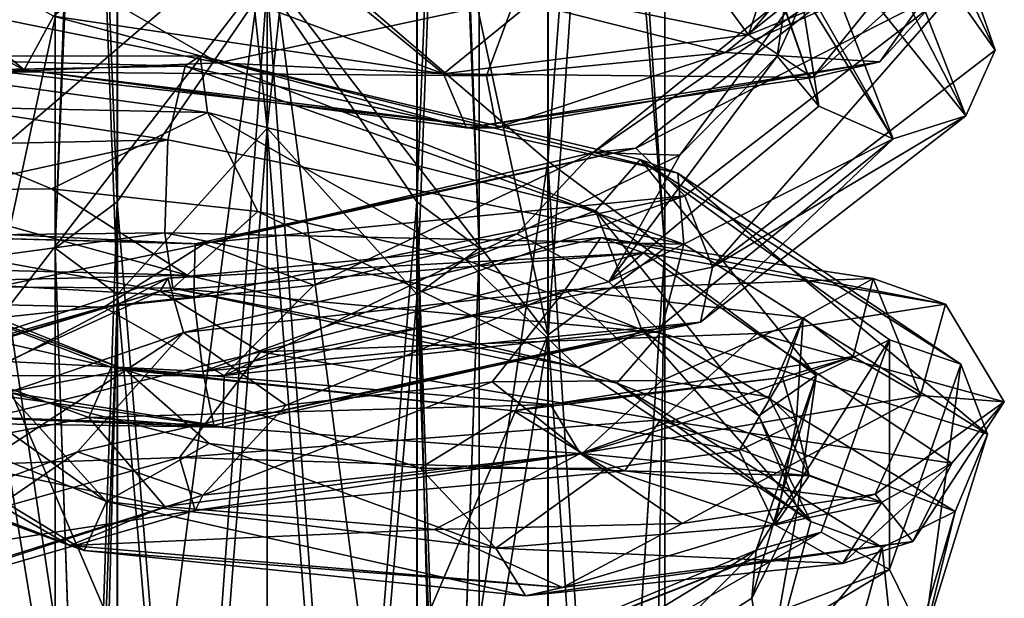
# Model space of a CAD drawing. Header units: millimetres. Extents: x -25 to 71, y -3 to 471.
# Tile 162 of 199: x -5 to 14, y 376 to 387. Entities that reach past the tile are written whole.
import ezdxf

# ---------------------------------------------------------------- set-up
doc = ezdxf.new("R2010")
doc.units = ezdxf.units.MM
doc.header["$LTSCALE"] = 65.185185
for name, color, linetype in [('1623', 7, 'CONTINUOUS'), ('1624', 7, 'CONTINUOUS'), ('1637', 7, 'CONTINUOUS'), ('1638', 7, 'CONTINUOUS'), ('902', 7, 'CONTINUOUS'), ('903', 7, 'CONTINUOUS'), ('904', 7, 'CONTINUOUS'), ('905', 7, 'CONTINUOUS')]:
    doc.layers.add(name, color=color, linetype=linetype)

msp = doc.modelspace()

# ---------------------------------------------------------------- linework, layer by layer
at = {"layer": '1623', "linetype": 'CONTINUOUS'}
for points in [[(12.062, 390.714, 1.393), (13.116, 387.216, 10.704), (13.729, 385.925, 10.098), (12.062, 390.714, 1.393)], [(10.34, 387.407, 10.239), (6.147, 383.994, 15.667), (11.715, 387.826, 10.763), (10.34, 387.407, 10.239)], [(11.715, 387.826, 10.763), (6.147, 383.994, 15.667), (6.952, 384.077, 16.949), (11.715, 387.826, 10.763)], [(11.715, 387.826, 10.763), (6.952, 384.077, 16.949), (13.116, 387.216, 10.704), (11.715, 387.826, 10.763)], [(9.927, 387.888, 6.592), (9.619, 385.816, 10.052), (10.34, 387.407, 10.239), (9.927, 387.888, 6.592)], [(10.34, 387.407, 10.239), (7.781, 383.943, 13.127), (6.147, 383.994, 15.667), (10.34, 387.407, 10.239)], [(9.619, 385.816, 10.052), (7.781, 383.943, 13.127), (10.34, 387.407, 10.239), (9.619, 385.816, 10.052)], [(13.116, 387.216, 10.704), (6.952, 384.077, 16.949), (7.878, 383.177, 17.739), (13.116, 387.216, 10.704)], [(13.116, 387.216, 10.704), (7.878, 383.177, 17.739), (8.399, 381.83, 17.584), (13.116, 387.216, 10.704)], [(13.729, 385.925, 10.098), (13.116, 387.216, 10.704), (8.399, 381.83, 17.584), (13.729, 385.925, 10.098)], [(-10.047, 385.476, -2.462), (-8.912, 385.814, -1.457), (-1.546, 385.623, -7.092), (-10.047, 385.476, -2.462)], [(-8.912, 385.814, -1.457), (-1.128, 384.75, -4.443), (-1.261, 385.823, -5.569), (-8.912, 385.814, -1.457)], [(-8.912, 385.814, -1.457), (-1.261, 385.823, -5.569), (-1.546, 385.623, -7.092), (-8.912, 385.814, -1.457)], [(-7.874, 384.895, -0.76), (-1.128, 384.75, -4.443), (-8.912, 385.814, -1.457), (-7.874, 384.895, -0.76)], [(-1.546, 385.623, -7.092), (-1.261, 385.823, -5.569), (7.745, 383.608, -5.254), (-1.546, 385.623, -7.092)], [(-1.128, 384.75, -4.443), (6.194, 382.895, -3.008), (-1.261, 385.823, -5.569), (-1.128, 384.75, -4.443)], [(-1.261, 385.823, -5.569), (6.194, 382.895, -3.008), (7.035, 383.862, -3.892), (-1.261, 385.823, -5.569)], [(-1.261, 385.823, -5.569), (7.035, 383.862, -3.892), (7.745, 383.608, -5.254), (-1.261, 385.823, -5.569)], [(-10.047, 385.476, -2.462), (-1.546, 385.623, -7.092), (-1.873, 384.237, -8.115), (-10.047, 385.476, -2.462)], [(-1.873, 384.237, -8.115), (-1.546, 385.623, -7.092), (7.86, 382.265, -6.331), (-1.873, 384.237, -8.115)], [(-1.546, 385.623, -7.092), (7.745, 383.608, -5.254), (7.86, 382.265, -6.331), (-1.546, 385.623, -7.092)], [(-10.65, 384.045, -3.148), (-10.047, 385.476, -2.462), (-1.873, 384.237, -8.115), (-10.65, 384.045, -3.148)], [(-7.316, 383.277, -1.013), (-4.068, 383.31, -3.438), (-7.874, 384.895, -0.76), (-7.316, 383.277, -1.013)], [(-7.874, 384.895, -0.76), (-4.068, 383.31, -3.438), (-1.128, 384.75, -4.443), (-7.874, 384.895, -0.76)], [(-4.068, 383.31, -3.438), (-0.176, 382.88, -4.48), (-1.128, 384.75, -4.443), (-4.068, 383.31, -3.438)], [(-0.176, 382.88, -4.48), (3.744, 381.972, -4.003), (-1.128, 384.75, -4.443), (-0.176, 382.88, -4.48)], [(-1.128, 384.75, -4.443), (3.744, 381.972, -4.003), (6.194, 382.895, -3.008), (-1.128, 384.75, -4.443)], [(6.952, 384.077, 16.949), (-1.186, 382.275, 17.037), (-1.361, 382.275, 18.539), (6.952, 384.077, 16.949)], [(6.952, 384.077, 16.949), (-1.361, 382.275, 18.539), (7.878, 383.177, 17.739), (6.952, 384.077, 16.949)], [(6.147, 383.994, 15.667), (-1.186, 382.275, 17.037), (6.952, 384.077, 16.949), (6.147, 383.994, 15.667)], [(6.147, 383.994, 15.667), (0.879, 381.492, 16.135), (-1.186, 382.275, 17.037), (6.147, 383.994, 15.667)], [(4.706, 382.461, 15.282), (0.879, 381.492, 16.135), (6.147, 383.994, 15.667), (4.706, 382.461, 15.282)], [(7.781, 383.943, 13.127), (4.706, 382.461, 15.282), (6.147, 383.994, 15.667), (7.781, 383.943, 13.127)], [(6.194, 382.895, -3.008), (10.353, 379.79, 2.654), (7.035, 383.862, -3.892), (6.194, 382.895, -3.008)], [(7.035, 383.862, -3.892), (10.353, 379.79, 2.654), (11.739, 380.46, 2.562), (7.035, 383.862, -3.892)], [(7.035, 383.862, -3.892), (11.739, 380.46, 2.562), (13.081, 379.999, 1.965), (7.035, 383.862, -3.892)], [(7.745, 383.608, -5.254), (7.035, 383.862, -3.892), (13.081, 379.999, 1.965), (7.745, 383.608, -5.254)], [(7.745, 383.608, -5.254), (13.081, 379.999, 1.965), (13.585, 378.681, 1.153), (7.745, 383.608, -5.254)], [(7.86, 382.265, -6.331), (7.745, 383.608, -5.254), (13.585, 378.681, 1.153), (7.86, 382.265, -6.331)], [(7.878, 383.177, 17.739), (-1.361, 382.275, 18.539), (-1.383, 381.272, 19.666), (7.878, 383.177, 17.739)], [(7.878, 383.177, 17.739), (-1.383, 381.272, 19.666), (-1.215, 379.865, 19.784), (7.878, 383.177, 17.739)], [(8.399, 381.83, 17.584), (7.878, 383.177, 17.739), (-1.215, 379.865, 19.784), (8.399, 381.83, 17.584)], [(3.744, 381.972, -4.003), (7.068, 380.646, -2.109), (6.194, 382.895, -3.008), (3.744, 381.972, -4.003)], [(7.068, 380.646, -2.109), (9.272, 379.027, 0.876), (6.194, 382.895, -3.008), (7.068, 380.646, -2.109)], [(6.194, 382.895, -3.008), (9.272, 379.027, 0.876), (10.353, 379.79, 2.654), (6.194, 382.895, -3.008)], [(-1.383, 381.272, 19.666), (-8.98, 382.649, 14.448), (-9.938, 381.767, 15.227), (-1.383, 381.272, 19.666)], [(-1.361, 382.275, 18.539), (-7.913, 382.448, 13.384), (-8.98, 382.649, 14.448), (-1.361, 382.275, 18.539)], [(-1.361, 382.275, 18.539), (-8.98, 382.649, 14.448), (-1.383, 381.272, 19.666), (-1.361, 382.275, 18.539)], [(-1.186, 382.275, 17.037), (-6.557, 381.156, 13.45), (-7.913, 382.448, 13.384), (-1.186, 382.275, 17.037)], [(-1.186, 382.275, 17.037), (-7.913, 382.448, 13.384), (-1.361, 382.275, 18.539), (-1.186, 382.275, 17.037)], [(-3.083, 381.074, 15.505), (-6.557, 381.156, 13.45), (-1.186, 382.275, 17.037), (-3.083, 381.074, 15.505)], [(0.879, 381.492, 16.135), (-3.083, 381.074, 15.505), (-1.186, 382.275, 17.037), (0.879, 381.492, 16.135)], [(-1.383, 381.272, 19.666), (-9.938, 381.767, 15.227), (-10.209, 380.32, 15.307), (-1.383, 381.272, 19.666)], [(-1.215, 379.865, 19.784), (-1.383, 381.272, 19.666), (-10.209, 380.32, 15.307), (-1.215, 379.865, 19.784)], [(10.353, 379.79, 2.654), (9.226, 376.487, 9.482), (11.739, 380.46, 2.562), (10.353, 379.79, 2.654)], [(11.739, 380.46, 2.562), (9.226, 376.487, 9.482), (10.449, 376.83, 10.327), (11.739, 380.46, 2.562)], [(11.739, 380.46, 2.562), (10.449, 376.83, 10.327), (11.738, 376.122, 10.714), (11.739, 380.46, 2.562)], [(13.081, 379.999, 1.965), (11.739, 380.46, 2.562), (11.738, 376.122, 10.714), (13.081, 379.999, 1.965)], [(13.081, 379.999, 1.965), (11.738, 376.122, 10.714), (12.384, 374.801, 10.367), (13.081, 379.999, 1.965)], [(13.585, 378.681, 1.153), (13.081, 379.999, 1.965), (12.384, 374.801, 10.367), (13.585, 378.681, 1.153)], [(10.001, 377.278, 4.453), (9.141, 375.583, 8.019), (10.353, 379.79, 2.654), (10.001, 377.278, 4.453)], [(10.353, 379.79, 2.654), (9.141, 375.583, 8.019), (9.226, 376.487, 9.482), (10.353, 379.79, 2.654)], [(9.272, 379.027, 0.876), (10.001, 377.278, 4.453), (10.353, 379.79, 2.654), (9.272, 379.027, 0.876)], [(9.226, 376.487, 9.482), (3.388, 374.063, 13.805), (10.449, 376.83, 10.327), (9.226, 376.487, 9.482)], [(10.449, 376.83, 10.327), (3.388, 374.063, 13.805), (3.823, 374.215, 15.248), (10.449, 376.83, 10.327)], [(10.449, 376.83, 10.327), (3.823, 374.215, 15.248), (4.401, 373.346, 16.338), (10.449, 376.83, 10.327)], [(11.738, 376.122, 10.714), (10.449, 376.83, 10.327), (4.401, 373.346, 16.338), (11.738, 376.122, 10.714)], [(9.226, 376.487, 9.482), (3.425, 372.96, 12.832), (3.388, 374.063, 13.805), (9.226, 376.487, 9.482)], [(6.826, 374.102, 10.981), (3.425, 372.96, 12.832), (9.226, 376.487, 9.482), (6.826, 374.102, 10.981)], [(9.141, 375.583, 8.019), (6.826, 374.102, 10.981), (9.226, 376.487, 9.482), (9.141, 375.583, 8.019)], [(11.738, 376.122, 10.714), (4.401, 373.346, 16.338), (4.869, 371.991, 16.434), (11.738, 376.122, 10.714)], [(12.384, 374.801, 10.367), (11.738, 376.122, 10.714), (4.869, 371.991, 16.434), (12.384, 374.801, 10.367)]]:
    msp.add_3dface(points, dxfattribs=at)
at = {"layer": '1624', "linetype": 'CONTINUOUS'}
for points in [[(12.062, 390.714, 1.393), (13.729, 385.925, 10.098), (11.438, 389.18, 0.96), (12.062, 390.714, 1.393)], [(9.927, 387.888, 6.592), (8.655, 389.929, 3.336), (10.405, 384.87, 8.853), (9.927, 387.888, 6.592)], [(8.655, 389.929, 3.336), (9.079, 388.657, 2.314), (10.405, 384.87, 8.853), (8.655, 389.929, 3.336)], [(11.438, 389.18, 0.96), (13.18, 384.691, 9.323), (11.064, 388.795, 1.007), (11.438, 389.18, 0.96)], [(13.729, 385.925, 10.098), (13.18, 384.691, 9.323), (11.438, 389.18, 0.96), (13.729, 385.925, 10.098)], [(11.064, 388.795, 1.007), (13.18, 384.691, 9.323), (10.224, 388.375, 1.359), (11.064, 388.795, 1.007)], [(9.43, 388.423, 1.939), (11.805, 384.253, 8.814), (9.079, 388.657, 2.314), (9.43, 388.423, 1.939)], [(9.079, 388.657, 2.314), (11.805, 384.253, 8.814), (10.405, 384.87, 8.853), (9.079, 388.657, 2.314)], [(10.224, 388.375, 1.359), (11.805, 384.253, 8.814), (9.43, 388.423, 1.939), (10.224, 388.375, 1.359)], [(10.224, 388.375, 1.359), (13.18, 384.691, 9.323), (11.805, 384.253, 8.814), (10.224, 388.375, 1.359)], [(9.619, 385.816, 10.052), (9.927, 387.888, 6.592), (10.405, 384.87, 8.853), (9.619, 385.816, 10.052)], [(13.729, 385.925, 10.098), (8.399, 381.83, 17.584), (13.18, 384.691, 9.323), (13.729, 385.925, 10.098)], [(7.781, 383.943, 13.127), (9.619, 385.816, 10.052), (6.442, 381.553, 14.496), (7.781, 383.943, 13.127)], [(9.619, 385.816, 10.052), (10.405, 384.87, 8.853), (6.442, 381.553, 14.496), (9.619, 385.816, 10.052)], [(10.405, 384.87, 8.853), (11.805, 384.253, 8.814), (6.442, 381.553, 14.496), (10.405, 384.87, 8.853)], [(8.399, 381.83, 17.584), (8.174, 380.791, 16.588), (13.18, 384.691, 9.323), (8.399, 381.83, 17.584)], [(13.18, 384.691, 9.323), (8.174, 380.791, 16.588), (11.805, 384.253, 8.814), (13.18, 384.691, 9.323)], [(-10.65, 384.045, -3.148), (-1.873, 384.237, -8.115), (-10.291, 382.385, -3.162), (-10.65, 384.045, -3.148)], [(-1.873, 384.237, -8.115), (-1.93, 382.482, -8.022), (-10.291, 382.385, -3.162), (-1.873, 384.237, -8.115)], [(-1.873, 384.237, -8.115), (7.86, 382.265, -6.331), (-1.93, 382.482, -8.022), (-1.873, 384.237, -8.115)], [(11.805, 384.253, 8.814), (7.364, 380.67, 15.314), (6.442, 381.553, 14.496), (11.805, 384.253, 8.814)], [(11.805, 384.253, 8.814), (8.174, 380.791, 16.588), (7.364, 380.67, 15.314), (11.805, 384.253, 8.814)], [(4.706, 382.461, 15.282), (7.781, 383.943, 13.127), (6.442, 381.553, 14.496), (4.706, 382.461, 15.282)], [(-4.068, 383.31, -3.438), (-7.316, 383.277, -1.013), (-1.511, 381.68, -5.351), (-4.068, 383.31, -3.438)], [(-0.176, 382.88, -4.48), (-4.068, 383.31, -3.438), (-1.511, 381.68, -5.351), (-0.176, 382.88, -4.48)], [(-7.316, 383.277, -1.013), (-8.118, 381.85, -1.446), (-1.511, 381.68, -5.351), (-7.316, 383.277, -1.013)], [(-0.176, 382.88, -4.48), (-1.511, 381.68, -5.351), (5.867, 379.94, -4.128), (-0.176, 382.88, -4.48)], [(3.744, 381.972, -4.003), (-0.176, 382.88, -4.48), (5.867, 379.94, -4.128), (3.744, 381.972, -4.003)], [(-10.291, 382.385, -3.162), (-1.93, 382.482, -8.022), (-9.244, 381.487, -2.449), (-10.291, 382.385, -3.162)], [(-9.244, 381.487, -2.449), (-1.93, 382.482, -8.022), (-1.779, 381.437, -6.869), (-9.244, 381.487, -2.449)], [(7.86, 382.265, -6.331), (7.417, 380.593, -6.393), (-1.93, 382.482, -8.022), (7.86, 382.265, -6.331)], [(-1.93, 382.482, -8.022), (7.417, 380.593, -6.393), (-1.779, 381.437, -6.869), (-1.93, 382.482, -8.022)], [(0.879, 381.492, 16.135), (4.706, 382.461, 15.282), (-0.809, 379.784, 16.152), (0.879, 381.492, 16.135)], [(4.706, 382.461, 15.282), (6.442, 381.553, 14.496), (-0.809, 379.784, 16.152), (4.706, 382.461, 15.282)], [(7.86, 382.265, -6.331), (13.585, 378.681, 1.153), (7.417, 380.593, -6.393), (7.86, 382.265, -6.331)], [(-8.118, 381.85, -1.446), (-9.244, 381.487, -2.449), (-1.511, 381.68, -5.351), (-8.118, 381.85, -1.446)], [(8.399, 381.83, 17.584), (-1.215, 379.865, 19.784), (8.174, 380.791, 16.588), (8.399, 381.83, 17.584)], [(7.068, 380.646, -2.109), (3.744, 381.972, -4.003), (5.867, 379.94, -4.128), (7.068, 380.646, -2.109)], [(-9.244, 381.487, -2.449), (-1.779, 381.437, -6.869), (-1.511, 381.68, -5.351), (-9.244, 381.487, -2.449)], [(-1.511, 381.68, -5.351), (-1.779, 381.437, -6.869), (5.867, 379.94, -4.128), (-1.511, 381.68, -5.351)], [(-3.083, 381.074, 15.505), (0.879, 381.492, 16.135), (-0.809, 379.784, 16.152), (-3.083, 381.074, 15.505)], [(6.442, 381.553, 14.496), (7.364, 380.67, 15.314), (-0.809, 379.784, 16.152), (6.442, 381.553, 14.496)], [(-1.779, 381.437, -6.869), (7.417, 380.593, -6.393), (6.594, 379.642, -5.472), (-1.779, 381.437, -6.869)], [(-1.779, 381.437, -6.869), (6.594, 379.642, -5.472), (5.867, 379.94, -4.128), (-1.779, 381.437, -6.869)], [(-6.557, 381.156, 13.45), (-3.083, 381.074, 15.505), (-7.646, 379.781, 12.731), (-6.557, 381.156, 13.45)], [(-3.083, 381.074, 15.505), (-0.809, 379.784, 16.152), (-7.646, 379.781, 12.731), (-3.083, 381.074, 15.505)], [(-1.215, 379.865, 19.784), (-1.005, 378.851, 18.807), (8.174, 380.791, 16.588), (-1.215, 379.865, 19.784)], [(8.174, 380.791, 16.588), (-1.005, 378.851, 18.807), (7.364, 380.67, 15.314), (8.174, 380.791, 16.588)], [(7.364, 380.67, 15.314), (-1.005, 378.851, 18.807), (-0.838, 378.809, 17.308), (7.364, 380.67, 15.314)], [(7.364, 380.67, 15.314), (-0.838, 378.809, 17.308), (-0.809, 379.784, 16.152), (7.364, 380.67, 15.314)], [(7.068, 380.646, -2.109), (5.867, 379.94, -4.128), (10.251, 377.029, 1.453), (7.068, 380.646, -2.109)], [(7.417, 380.593, -6.393), (12.978, 377.219, 0.758), (6.594, 379.642, -5.472), (7.417, 380.593, -6.393)], [(9.272, 379.027, 0.876), (7.068, 380.646, -2.109), (10.251, 377.029, 1.453), (9.272, 379.027, 0.876)], [(13.585, 378.681, 1.153), (12.978, 377.219, 0.758), (7.417, 380.593, -6.393), (13.585, 378.681, 1.153)], [(-1.215, 379.865, 19.784), (-10.209, 380.32, 15.307), (-1.005, 378.851, 18.807), (-1.215, 379.865, 19.784)], [(-10.209, 380.32, 15.307), (-9.671, 379.149, 14.591), (-1.005, 378.851, 18.807), (-10.209, 380.32, 15.307)], [(-0.838, 378.809, 17.308), (-8.612, 378.922, 13.529), (-7.646, 379.781, 12.731), (-0.838, 378.809, 17.308)], [(-0.809, 379.784, 16.152), (-0.838, 378.809, 17.308), (-7.646, 379.781, 12.731), (-0.809, 379.784, 16.152)], [(5.867, 379.94, -4.128), (6.594, 379.642, -5.472), (10.251, 377.029, 1.453), (5.867, 379.94, -4.128)], [(6.594, 379.642, -5.472), (12.978, 377.219, 0.758), (11.6, 376.539, 0.89), (6.594, 379.642, -5.472)], [(6.594, 379.642, -5.472), (11.6, 376.539, 0.89), (10.251, 377.029, 1.453), (6.594, 379.642, -5.472)], [(-1.005, 378.851, 18.807), (-9.671, 379.149, 14.591), (-0.838, 378.809, 17.308), (-1.005, 378.851, 18.807)], [(-0.838, 378.809, 17.308), (-9.671, 379.149, 14.591), (-8.612, 378.922, 13.529), (-0.838, 378.809, 17.308)], [(10.001, 377.278, 4.453), (9.272, 379.027, 0.876), (10.251, 377.029, 1.453), (10.001, 377.278, 4.453)], [(13.585, 378.681, 1.153), (12.384, 374.801, 10.367), (12.978, 377.219, 0.758), (13.585, 378.681, 1.153)], [(9.141, 375.583, 8.019), (10.001, 377.278, 4.453), (9.405, 373.898, 8.391), (9.141, 375.583, 8.019)], [(10.001, 377.278, 4.453), (10.251, 377.029, 1.453), (9.405, 373.898, 8.391), (10.001, 377.278, 4.453)], [(12.978, 377.219, 0.758), (11.916, 373.566, 9.631), (11.6, 376.539, 0.89), (12.978, 377.219, 0.758)], [(12.384, 374.801, 10.367), (11.916, 373.566, 9.631), (12.978, 377.219, 0.758), (12.384, 374.801, 10.367)], [(10.251, 377.029, 1.453), (11.6, 376.539, 0.89), (9.405, 373.898, 8.391), (10.251, 377.029, 1.453)], [(11.6, 376.539, 0.89), (10.684, 373.189, 8.82), (9.405, 373.898, 8.391), (11.6, 376.539, 0.89)], [(11.6, 376.539, 0.89), (11.916, 373.566, 9.631), (10.684, 373.189, 8.82), (11.6, 376.539, 0.89)], [(6.826, 374.102, 10.981), (9.141, 375.583, 8.019), (9.405, 373.898, 8.391), (6.826, 374.102, 10.981)]]:
    msp.add_3dface(points, dxfattribs=at)
at = {"layer": '1637', "linetype": 'CONTINUOUS'}
for points in [[(-4.58, 385.557, 201.026), (-9.442, 389.576, 206.136), (-10.708, 388.799, 205.792), (-4.58, 385.557, 201.026)], [(-4.028, 386.568, 202.008), (-9.442, 389.576, 206.136), (-4.58, 385.557, 201.026), (-4.028, 386.568, 202.008)], [(-4.58, 385.557, 201.026), (-10.708, 388.799, 205.792), (-4.988, 385.52, 199.572), (-4.58, 385.557, 201.026)], [(-7.944, 386.281, 222.306), (-0.161, 388.506, 224.698), (-8.977, 387.218, 222.995), (-7.944, 386.281, 222.306)], [(-7.02, 386.533, 221.082), (-0.156, 388.642, 223.144), (-7.944, 386.281, 222.306), (-7.02, 386.533, 221.082)], [(-7.944, 386.281, 222.306), (-0.156, 388.642, 223.144), (-0.161, 388.506, 224.698), (-7.944, 386.281, 222.306)], [(9.757, 388.315, 209.531), (8.133, 387.502, 205.938), (9.081, 386.217, 206.856), (9.757, 388.315, 209.531)], [(10.446, 387.823, 214.001), (9.757, 388.315, 209.531), (9.081, 386.217, 206.856), (10.446, 387.823, 214.001)], [(13.78, 388.157, 209.31), (11.557, 385.71, 205.603), (8.647, 385.881, 200.989), (13.78, 388.157, 209.31)], [(13.204, 388.041, 214.546), (11.557, 385.71, 205.603), (13.78, 388.157, 209.31), (13.204, 388.041, 214.546)], [(11.841, 387.335, 214.427), (10.283, 385.412, 206.379), (13.204, 388.041, 214.546), (11.841, 387.335, 214.427)], [(13.204, 388.041, 214.546), (10.283, 385.412, 206.379), (11.557, 385.71, 205.603), (13.204, 388.041, 214.546)], [(10.446, 387.823, 214.001), (9.081, 386.217, 206.856), (11.841, 387.335, 214.427), (10.446, 387.823, 214.001)], [(3.329, 385.479, 202.19), (-2.55, 387.682, 201.665), (-4.028, 386.568, 202.008), (3.329, 385.479, 202.19)], [(1.44, 387.033, 201.704), (-2.55, 387.682, 201.665), (3.329, 385.479, 202.19), (1.44, 387.033, 201.704)], [(8.133, 387.502, 205.938), (5.201, 387.01, 203.19), (9.081, 386.217, 206.856), (8.133, 387.502, 205.938)], [(11.841, 387.335, 214.427), (9.081, 386.217, 206.856), (10.283, 385.412, 206.379), (11.841, 387.335, 214.427)], [(5.201, 387.01, 203.19), (1.44, 387.033, 201.704), (3.329, 385.479, 202.19), (5.201, 387.01, 203.19)], [(9.081, 386.217, 206.856), (5.201, 387.01, 203.19), (3.329, 385.479, 202.19), (9.081, 386.217, 206.856)], [(-0.92, 385.689, 197.845), (-4.988, 385.52, 199.572), (-5.851, 386.686, 198.771), (-0.92, 385.689, 197.845)], [(3.757, 384.463, 201.154), (-4.028, 386.568, 202.008), (-4.58, 385.557, 201.026), (3.757, 384.463, 201.154)], [(3.329, 385.479, 202.19), (-4.028, 386.568, 202.008), (3.757, 384.463, 201.154), (3.329, 385.479, 202.19)], [(9.081, 386.217, 206.856), (3.329, 385.479, 202.19), (10.283, 385.412, 206.379), (9.081, 386.217, 206.856)], [(8.647, 385.881, 200.989), (4.328, 384.463, 199.755), (4.138, 385.441, 198.605), (8.647, 385.881, 200.989)], [(11.557, 385.71, 205.603), (4.328, 384.463, 199.755), (8.647, 385.881, 200.989), (11.557, 385.71, 205.603)], [(4.138, 385.441, 198.605), (-4.988, 385.52, 199.572), (-0.92, 385.689, 197.845), (4.138, 385.441, 198.605)], [(4.328, 384.463, 199.755), (-4.58, 385.557, 201.026), (-4.988, 385.52, 199.572), (4.328, 384.463, 199.755)], [(3.757, 384.463, 201.154), (-4.58, 385.557, 201.026), (4.328, 384.463, 199.755), (3.757, 384.463, 201.154)], [(10.283, 385.412, 206.379), (3.757, 384.463, 201.154), (11.557, 385.71, 205.603), (10.283, 385.412, 206.379)], [(11.557, 385.71, 205.603), (3.757, 384.463, 201.154), (4.328, 384.463, 199.755), (11.557, 385.71, 205.603)], [(4.328, 384.463, 199.755), (-4.988, 385.52, 199.572), (4.138, 385.441, 198.605), (4.328, 384.463, 199.755)], [(10.283, 385.412, 206.379), (3.329, 385.479, 202.19), (3.757, 384.463, 201.154), (10.283, 385.412, 206.379)], [(-3.031, 377.409, 205.067), (-7.92, 380.91, 208.165), (-8.915, 379.824, 208.931), (-3.031, 377.409, 205.067)], [(-4.896, 379.472, 205.896), (-7.92, 380.91, 208.165), (-3.031, 377.409, 205.067), (-4.896, 379.472, 205.896)], [(-0.124, 380.236, 229.436), (7.419, 378.95, 226.867), (9.244, 380.578, 225.716), (-0.124, 380.236, 229.436)], [(7.419, 378.95, 226.867), (12.911, 378.133, 219.278), (9.244, 380.578, 225.716), (7.419, 378.95, 226.867)], [(9.244, 380.578, 225.716), (12.911, 378.133, 219.278), (13.903, 379.287, 216.864), (9.244, 380.578, 225.716)], [(-9.432, 377.971, 226.266), (-1.652, 378.238, 229.269), (-0.124, 380.236, 229.436), (-9.432, 377.971, 226.266)], [(-1.652, 378.238, 229.269), (7.419, 378.95, 226.867), (-0.124, 380.236, 229.436), (-1.652, 378.238, 229.269)], [(-3.45, 376.485, 203.945), (-8.915, 379.824, 208.931), (-10.112, 379.05, 208.396), (-3.45, 376.485, 203.945)], [(-3.031, 377.409, 205.067), (-8.915, 379.824, 208.931), (-3.45, 376.485, 203.945), (-3.031, 377.409, 205.067)], [(0.36, 379.224, 225.56), (4.242, 379.668, 224.461), (-1.211, 377.527, 226.574), (0.36, 379.224, 225.56)], [(-1.211, 377.527, 226.574), (4.242, 379.668, 224.461), (5.939, 378.313, 224.551), (-1.211, 377.527, 226.574)], [(4.242, 379.668, 224.461), (7.446, 379.694, 221.975), (5.939, 378.313, 224.551), (4.242, 379.668, 224.461)], [(7.446, 379.694, 221.975), (9.465, 379.386, 218.477), (5.939, 378.313, 224.551), (7.446, 379.694, 221.975)], [(-1.094, 378.504, 204.935), (-4.896, 379.472, 205.896), (-3.031, 377.409, 205.067), (-1.094, 378.504, 204.935)], [(-3.722, 376.575, 202.462), (-10.112, 379.05, 208.396), (-11.221, 379.312, 207.388), (-3.722, 376.575, 202.462)], [(-3.722, 376.575, 202.462), (-11.221, 379.312, 207.388), (-6.758, 378.333, 202.544), (-3.722, 376.575, 202.462)], [(-3.579, 378.349, 225.123), (0.36, 379.224, 225.56), (-1.211, 377.527, 226.574), (-3.579, 378.349, 225.123)], [(5.939, 378.313, 224.551), (9.465, 379.386, 218.477), (10.224, 377.895, 218.453), (5.939, 378.313, 224.551)], [(9.465, 379.386, 218.477), (9.977, 378.885, 214.493), (10.224, 377.895, 218.453), (9.465, 379.386, 218.477)], [(13.903, 379.287, 216.864), (12.178, 376.655, 210.033), (11.466, 377.549, 207.248), (13.903, 379.287, 216.864)], [(12.911, 378.133, 219.278), (12.178, 376.655, 210.033), (13.903, 379.287, 216.864), (12.911, 378.133, 219.278)], [(-3.45, 376.485, 203.945), (-10.112, 379.05, 208.396), (-3.722, 376.575, 202.462), (-3.45, 376.485, 203.945)], [(-1.652, 378.238, 229.269), (6.744, 377.989, 225.842), (7.419, 378.95, 226.867), (-1.652, 378.238, 229.269)], [(6.744, 377.989, 225.842), (11.592, 377.399, 218.964), (7.419, 378.95, 226.867), (6.744, 377.989, 225.842)], [(7.419, 378.95, 226.867), (11.592, 377.399, 218.964), (12.911, 378.133, 219.278), (7.419, 378.95, 226.867)], [(9.977, 378.885, 214.493), (8.9, 378.372, 210.626), (9.58, 376.966, 211.086), (9.977, 378.885, 214.493)], [(10.224, 377.895, 218.453), (9.977, 378.885, 214.493), (9.58, 376.966, 211.086), (10.224, 377.895, 218.453)], [(4.315, 376.529, 205.843), (-1.094, 378.504, 204.935), (-3.031, 377.409, 205.067), (4.315, 376.529, 205.843)], [(2.885, 378.039, 205.472), (-1.094, 378.504, 204.935), (4.315, 376.529, 205.843), (2.885, 378.039, 205.472)], [(-6.946, 377.096, 223.24), (-3.579, 378.349, 225.123), (-7.776, 375.464, 223.668), (-6.946, 377.096, 223.24)], [(-7.776, 375.464, 223.668), (-3.579, 378.349, 225.123), (-1.211, 377.527, 226.574), (-7.776, 375.464, 223.668)], [(-1.931, 377.314, 201.194), (-3.722, 376.575, 202.462), (-6.758, 378.333, 202.544), (-1.931, 377.314, 201.194)], [(-1.211, 377.527, 226.574), (5.939, 378.313, 224.551), (-1.357, 377.241, 228.101), (-1.211, 377.527, 226.574)], [(-1.357, 377.241, 228.101), (5.939, 378.313, 224.551), (6.744, 377.989, 225.842), (-1.357, 377.241, 228.101)], [(5.939, 378.313, 224.551), (10.224, 377.895, 218.453), (6.744, 377.989, 225.842), (5.939, 378.313, 224.551)], [(8.9, 378.372, 210.626), (6.401, 378.034, 207.462), (9.58, 376.966, 211.086), (8.9, 378.372, 210.626)], [(-9.925, 375.912, 225.439), (-1.357, 377.241, 228.101), (-1.652, 378.238, 229.269), (-9.925, 375.912, 225.439)], [(-9.925, 375.912, 225.439), (-1.652, 378.238, 229.269), (-9.432, 377.971, 226.266), (-9.925, 375.912, 225.439)], [(-1.357, 377.241, 228.101), (6.744, 377.989, 225.842), (-1.652, 378.238, 229.269), (-1.357, 377.241, 228.101)], [(11.592, 377.399, 218.964), (10.85, 376.24, 210.654), (12.911, 378.133, 219.278), (11.592, 377.399, 218.964)], [(12.911, 378.133, 219.278), (10.85, 376.24, 210.654), (12.178, 376.655, 210.033), (12.911, 378.133, 219.278)], [(6.401, 378.034, 207.462), (2.885, 378.039, 205.472), (4.315, 376.529, 205.843), (6.401, 378.034, 207.462)], [(9.58, 376.966, 211.086), (6.401, 378.034, 207.462), (4.315, 376.529, 205.843), (9.58, 376.966, 211.086)], [(6.744, 377.989, 225.842), (10.224, 377.895, 218.453), (11.592, 377.399, 218.964), (6.744, 377.989, 225.842)], [(10.224, 377.895, 218.453), (9.58, 376.966, 211.086), (11.592, 377.399, 218.964), (10.224, 377.895, 218.453)], [(12.178, 376.655, 210.033), (5.572, 375.785, 203.43), (11.466, 377.549, 207.248), (12.178, 376.655, 210.033)], [(11.466, 377.549, 207.248), (5.572, 375.785, 203.43), (7.828, 376.994, 203.675), (11.466, 377.549, 207.248)], [(-7.776, 375.464, 223.668), (-1.211, 377.527, 226.574), (-8.802, 375.076, 224.766), (-7.776, 375.464, 223.668)], [(-8.802, 375.076, 224.766), (-1.211, 377.527, 226.574), (-1.357, 377.241, 228.101), (-8.802, 375.076, 224.766)], [(4.875, 375.629, 204.762), (-3.031, 377.409, 205.067), (-3.45, 376.485, 203.945), (4.875, 375.629, 204.762)], [(4.315, 376.529, 205.843), (-3.031, 377.409, 205.067), (4.875, 375.629, 204.762), (4.315, 376.529, 205.843)], [(11.592, 377.399, 218.964), (9.58, 376.966, 211.086), (10.85, 376.24, 210.654), (11.592, 377.399, 218.964)], [(-8.802, 375.076, 224.766), (-1.357, 377.241, 228.101), (-9.925, 375.912, 225.439), (-8.802, 375.076, 224.766)], [(3.159, 376.88, 201.576), (-3.722, 376.575, 202.462), (-1.931, 377.314, 201.194), (3.159, 376.88, 201.576)], [(7.828, 376.994, 203.675), (5.572, 375.785, 203.43), (3.159, 376.88, 201.576), (7.828, 376.994, 203.675)], [(5.572, 375.785, 203.43), (-3.722, 376.575, 202.462), (3.159, 376.88, 201.576), (5.572, 375.785, 203.43)], [(9.58, 376.966, 211.086), (4.315, 376.529, 205.843), (10.85, 376.24, 210.654), (9.58, 376.966, 211.086)], [(10.85, 376.24, 210.654), (4.875, 375.629, 204.762), (12.178, 376.655, 210.033), (10.85, 376.24, 210.654)], [(12.178, 376.655, 210.033), (4.875, 375.629, 204.762), (5.572, 375.785, 203.43), (12.178, 376.655, 210.033)], [(5.572, 375.785, 203.43), (-3.45, 376.485, 203.945), (-3.722, 376.575, 202.462), (5.572, 375.785, 203.43)], [(4.875, 375.629, 204.762), (-3.45, 376.485, 203.945), (5.572, 375.785, 203.43), (4.875, 375.629, 204.762)], [(10.85, 376.24, 210.654), (4.315, 376.529, 205.843), (4.875, 375.629, 204.762), (10.85, 376.24, 210.654)]]:
    msp.add_3dface(points, dxfattribs=at)
at = {"layer": '1638', "linetype": 'CONTINUOUS'}
for points in [[(11.733, 388.369, 204.837), (8.647, 385.881, 200.989), (4.674, 386.89, 198.847), (11.733, 388.369, 204.837)], [(13.78, 388.157, 209.31), (8.647, 385.881, 200.989), (11.733, 388.369, 204.837), (13.78, 388.157, 209.31)], [(-0.92, 385.689, 197.845), (-5.851, 386.686, 198.771), (-4.638, 387.835, 198.4), (-0.92, 385.689, 197.845)], [(4.674, 386.89, 198.847), (-0.92, 385.689, 197.845), (-4.638, 387.835, 198.4), (4.674, 386.89, 198.847)], [(4.138, 385.441, 198.605), (-0.92, 385.689, 197.845), (4.674, 386.89, 198.847), (4.138, 385.441, 198.605)], [(8.647, 385.881, 200.989), (4.138, 385.441, 198.605), (4.674, 386.89, 198.847), (8.647, 385.881, 200.989)], [(-2.942, 379.946, 202.651), (-11.005, 381.787, 206.208), (-9.808, 382.571, 206.721), (-2.942, 379.946, 202.651)], [(-2.942, 379.946, 202.651), (-9.808, 382.571, 206.721), (-2.67, 379.896, 204.138), (-2.942, 379.946, 202.651)], [(-2.67, 379.896, 204.138), (-9.808, 382.571, 206.721), (-8.699, 382.339, 207.737), (-2.67, 379.896, 204.138)], [(-1.874, 381.625, 226.798), (7.101, 382.102, 226.158), (6.296, 382.392, 224.855), (-1.874, 381.625, 226.798)], [(-1.874, 381.625, 226.798), (6.296, 382.392, 224.855), (-1.578, 380.599, 225.661), (-1.874, 381.625, 226.798)], [(-1.578, 380.599, 225.661), (6.296, 382.392, 224.855), (5.622, 381.403, 223.86), (-1.578, 380.599, 225.661)], [(6.296, 382.392, 224.855), (11.429, 381.617, 218.218), (5.622, 381.403, 223.86), (6.296, 382.392, 224.855)], [(7.101, 382.102, 226.158), (12.796, 381.133, 218.746), (6.296, 382.392, 224.855), (7.101, 382.102, 226.158)], [(6.296, 382.392, 224.855), (12.796, 381.133, 218.746), (11.429, 381.617, 218.218), (6.296, 382.392, 224.855)], [(-4.896, 379.472, 205.896), (-2.67, 379.896, 204.138), (-8.699, 382.339, 207.737), (-4.896, 379.472, 205.896)], [(-2.019, 381.381, 228.336), (-0.124, 380.236, 229.436), (7.101, 382.102, 226.158), (-2.019, 381.381, 228.336)], [(-2.019, 381.381, 228.336), (7.101, 382.102, 226.158), (-1.874, 381.625, 226.798), (-2.019, 381.381, 228.336)], [(-0.124, 380.236, 229.436), (9.244, 380.578, 225.716), (7.101, 382.102, 226.158), (-0.124, 380.236, 229.436)], [(7.101, 382.102, 226.158), (9.244, 380.578, 225.716), (12.796, 381.133, 218.746), (7.101, 382.102, 226.158)], [(-3.362, 378.994, 201.557), (-6.758, 378.333, 202.544), (-11.005, 381.787, 206.208), (-3.362, 378.994, 201.557)], [(-3.362, 378.994, 201.557), (-11.005, 381.787, 206.208), (-2.942, 379.946, 202.651), (-3.362, 378.994, 201.557)], [(-9.139, 379.25, 223.242), (-2.019, 381.381, 228.336), (-1.874, 381.625, 226.798), (-9.139, 379.25, 223.242)], [(-9.139, 379.25, 223.242), (-1.874, 381.625, 226.798), (-8.015, 378.399, 222.594), (-9.139, 379.25, 223.242)], [(-8.015, 378.399, 222.594), (-1.874, 381.625, 226.798), (-1.578, 380.599, 225.661), (-8.015, 378.399, 222.594)], [(5.622, 381.403, 223.86), (11.429, 381.617, 218.218), (10.109, 380.873, 217.928), (5.622, 381.403, 223.86)], [(11.429, 381.617, 218.218), (11.051, 380.148, 209.941), (10.109, 380.873, 217.928), (11.429, 381.617, 218.218)], [(11.429, 381.617, 218.218), (12.321, 379.41, 209.532), (11.051, 380.148, 209.941), (11.429, 381.617, 218.218)], [(12.796, 381.133, 218.746), (12.321, 379.41, 209.532), (11.429, 381.617, 218.218), (12.796, 381.133, 218.746)], [(-10.164, 378.894, 224.353), (-9.432, 377.971, 226.266), (-2.019, 381.381, 228.336), (-10.164, 378.894, 224.353)], [(-10.164, 378.894, 224.353), (-2.019, 381.381, 228.336), (-9.139, 379.25, 223.242), (-10.164, 378.894, 224.353)], [(-9.432, 377.971, 226.266), (-0.124, 380.236, 229.436), (-2.019, 381.381, 228.336), (-9.432, 377.971, 226.266)], [(0.36, 379.224, 225.56), (-1.578, 380.599, 225.661), (5.622, 381.403, 223.86), (0.36, 379.224, 225.56)], [(4.242, 379.668, 224.461), (0.36, 379.224, 225.56), (5.622, 381.403, 223.86), (4.242, 379.668, 224.461)], [(7.446, 379.694, 221.975), (4.242, 379.668, 224.461), (5.622, 381.403, 223.86), (7.446, 379.694, 221.975)], [(7.446, 379.694, 221.975), (5.622, 381.403, 223.86), (10.109, 380.873, 217.928), (7.446, 379.694, 221.975)], [(9.244, 380.578, 225.716), (13.903, 379.287, 216.864), (12.796, 381.133, 218.746), (9.244, 380.578, 225.716)], [(12.796, 381.133, 218.746), (13.903, 379.287, 216.864), (12.321, 379.41, 209.532), (12.796, 381.133, 218.746)], [(9.465, 379.386, 218.477), (7.446, 379.694, 221.975), (10.109, 380.873, 217.928), (9.465, 379.386, 218.477)], [(9.977, 378.885, 214.493), (9.465, 379.386, 218.477), (10.109, 380.873, 217.928), (9.977, 378.885, 214.493)], [(9.977, 378.885, 214.493), (10.109, 380.873, 217.928), (9.722, 379.749, 210.577), (9.977, 378.885, 214.493)], [(10.109, 380.873, 217.928), (11.051, 380.148, 209.941), (9.722, 379.749, 210.577), (10.109, 380.873, 217.928)], [(-6.946, 377.096, 223.24), (-8.015, 378.399, 222.594), (-1.578, 380.599, 225.661), (-6.946, 377.096, 223.24)], [(-3.579, 378.349, 225.123), (-6.946, 377.096, 223.24), (-1.578, 380.599, 225.661), (-3.579, 378.349, 225.123)], [(0.36, 379.224, 225.56), (-3.579, 378.349, 225.123), (-1.578, 380.599, 225.661), (0.36, 379.224, 225.56)], [(11.051, 380.148, 209.941), (5.903, 378.312, 202.787), (5.343, 379.24, 203.841), (11.051, 380.148, 209.941)], [(11.051, 380.148, 209.941), (5.343, 379.24, 203.841), (9.722, 379.749, 210.577), (11.051, 380.148, 209.941)], [(12.321, 379.41, 209.532), (5.903, 378.312, 202.787), (11.051, 380.148, 209.941), (12.321, 379.41, 209.532)], [(-4.896, 379.472, 205.896), (-1.094, 378.504, 204.935), (-2.67, 379.896, 204.138), (-4.896, 379.472, 205.896)], [(5.343, 379.24, 203.841), (-3.362, 378.994, 201.557), (-2.942, 379.946, 202.651), (5.343, 379.24, 203.841)], [(5.343, 379.24, 203.841), (-2.942, 379.946, 202.651), (4.646, 379.12, 205.18), (5.343, 379.24, 203.841)], [(4.646, 379.12, 205.18), (-2.942, 379.946, 202.651), (-2.67, 379.896, 204.138), (4.646, 379.12, 205.18)], [(-1.094, 378.504, 204.935), (2.885, 378.039, 205.472), (-2.67, 379.896, 204.138), (-1.094, 378.504, 204.935)], [(2.885, 378.039, 205.472), (4.646, 379.12, 205.18), (-2.67, 379.896, 204.138), (2.885, 378.039, 205.472)], [(8.9, 378.372, 210.626), (9.722, 379.749, 210.577), (4.646, 379.12, 205.18), (8.9, 378.372, 210.626)], [(9.722, 379.749, 210.577), (5.343, 379.24, 203.841), (4.646, 379.12, 205.18), (9.722, 379.749, 210.577)], [(8.9, 378.372, 210.626), (9.977, 378.885, 214.493), (9.722, 379.749, 210.577), (8.9, 378.372, 210.626)], [(12.321, 379.41, 209.532), (7.828, 376.994, 203.675), (5.903, 378.312, 202.787), (12.321, 379.41, 209.532)], [(11.466, 377.549, 207.248), (7.828, 376.994, 203.675), (12.321, 379.41, 209.532), (11.466, 377.549, 207.248)], [(13.903, 379.287, 216.864), (11.466, 377.549, 207.248), (12.321, 379.41, 209.532), (13.903, 379.287, 216.864)], [(5.903, 378.312, 202.787), (-3.362, 378.994, 201.557), (5.343, 379.24, 203.841), (5.903, 378.312, 202.787)], [(2.885, 378.039, 205.472), (6.401, 378.034, 207.462), (4.646, 379.12, 205.18), (2.885, 378.039, 205.472)], [(6.401, 378.034, 207.462), (8.9, 378.372, 210.626), (4.646, 379.12, 205.18), (6.401, 378.034, 207.462)], [(-1.931, 377.314, 201.194), (-6.758, 378.333, 202.544), (-3.362, 378.994, 201.557), (-1.931, 377.314, 201.194)], [(5.903, 378.312, 202.787), (-1.931, 377.314, 201.194), (-3.362, 378.994, 201.557), (5.903, 378.312, 202.787)], [(3.159, 376.88, 201.576), (-1.931, 377.314, 201.194), (5.903, 378.312, 202.787), (3.159, 376.88, 201.576)], [(7.828, 376.994, 203.675), (3.159, 376.88, 201.576), (5.903, 378.312, 202.787), (7.828, 376.994, 203.675)]]:
    msp.add_3dface(points, dxfattribs=at)
at = {"layer": '902', "linetype": 'CONTINUOUS'}
for points in [[(0, 384.454, 209.607), (2.828, 411.194, 196.704), (0, 416.335, 191.201), (0, 384.454, 209.607)], [(0, 416.335, 28.799), (2.828, 411.194, 23.296), (0, 384.454, 10.393), (0, 416.335, 28.799)], [(2.824, 414.521, 201.284), (2.824, 383.067, 217.31), (0, 387.19, 217.125), (2.824, 414.521, 201.284)], [(2.824, 383.067, 2.69), (2.824, 414.521, 18.716), (0, 387.19, 2.875), (2.824, 383.067, 2.69)], [(2.824, 383.067, 217.31), (2.824, 414.521, 201.284), (4, 382.193, 214.619), (2.824, 383.067, 217.31)], [(4, 382.193, 214.619), (2.824, 414.521, 201.284), (4, 412.858, 198.994), (4, 382.193, 214.619)], [(2.824, 414.521, 18.716), (2.824, 383.067, 2.69), (4, 412.858, 21.006), (2.824, 414.521, 18.716)], [(4, 412.858, 21.006), (2.824, 383.067, 2.69), (4, 382.193, 5.381), (4, 412.858, 21.006)], [(4, 382.193, 214.619), (4, 412.858, 198.994), (2.828, 381.318, 211.926), (4, 382.193, 214.619)], [(2.828, 381.318, 211.926), (4, 412.858, 198.994), (2.828, 411.194, 196.704), (2.828, 381.318, 211.926)], [(4, 412.858, 21.006), (4, 382.193, 5.381), (2.828, 411.194, 23.296), (4, 412.858, 21.006)], [(2.828, 381.318, 211.926), (2.828, 411.194, 196.704), (0, 384.454, 209.607), (2.828, 381.318, 211.926)], [(2.828, 411.194, 23.296), (2.828, 381.318, 8.074), (0, 384.454, 10.393), (2.828, 411.194, 23.296)], [(2.828, 411.194, 23.296), (4, 382.193, 5.381), (2.828, 381.318, 8.074), (2.828, 411.194, 23.296)], [(0, 348.2, -4), (2.824, 383.067, 2.69), (0, 387.19, 2.875), (0, 348.2, -4)], [(2.824, 348.2, 222.833), (0, 348.2, 224), (0, 387.19, 217.125), (2.824, 348.2, 222.833)], [(2.824, 383.067, 217.31), (2.824, 348.2, 222.833), (0, 387.19, 217.125), (2.824, 383.067, 217.31)], [(2.828, 348.2, 2.828), (0, 348.2, 4), (0, 384.454, 10.393), (2.828, 348.2, 2.828)], [(2.828, 381.318, 8.074), (2.828, 348.2, 2.828), (0, 384.454, 10.393), (2.828, 381.318, 8.074)], [(0, 348.2, 216), (2.828, 381.318, 211.926), (0, 384.454, 209.607), (0, 348.2, 216)], [(0, 348.2, -4), (2.824, 348.2, -2.833), (2.824, 383.067, 2.69), (0, 348.2, -4)], [(2.824, 383.067, 2.69), (2.824, 348.2, -2.833), (4, 382.193, 5.381), (2.824, 383.067, 2.69)], [(2.824, 348.2, 222.833), (2.824, 383.067, 217.31), (3.694, 348.2, 221.535), (2.824, 348.2, 222.833)], [(3.694, 348.2, 221.535), (2.824, 383.067, 217.31), (4, 348.2, 220.003), (3.694, 348.2, 221.535)], [(4, 348.2, 220.003), (2.824, 383.067, 217.31), (4, 382.193, 214.619), (4, 348.2, 220.003)], [(2.824, 348.2, -2.833), (4, 348.2, -0.003), (4, 382.193, 5.381), (2.824, 348.2, -2.833)], [(4, 382.193, 5.381), (4, 348.2, -0.003), (2.828, 381.318, 8.074), (4, 382.193, 5.381)], [(4, 348.2, 220), (4, 382.193, 214.619), (2.828, 348.2, 217.172), (4, 348.2, 220)], [(2.828, 348.2, 217.172), (4, 382.193, 214.619), (2.828, 381.318, 211.926), (2.828, 348.2, 217.172)], [(4, 348.2, 220.003), (4, 382.193, 214.619), (4, 348.2, 220), (4, 348.2, 220.003)], [(2.828, 348.2, 217.172), (2.828, 381.318, 211.926), (0, 348.2, 216), (2.828, 348.2, 217.172)], [(4, 348.2, -0.003), (4, 348.2), (2.828, 381.318, 8.074), (4, 348.2, -0.003)], [(4, 348.2), (2.828, 348.2, 2.828), (2.828, 381.318, 8.074), (4, 348.2)]]:
    msp.add_3dface(points, dxfattribs=at)
at = {"layer": '903', "linetype": 'CONTINUOUS'}
for points in [[(0, 384.454, 209.607), (0, 416.335, 191.201), (-2.824, 411.191, 196.7), (0, 384.454, 209.607)], [(0, 416.335, 28.799), (0, 384.454, 10.393), (-2.824, 411.191, 23.3), (0, 416.335, 28.799)], [(-2.828, 383.066, 217.306), (-4, 412.855, 198.989), (-2.828, 414.519, 201.28), (-2.828, 383.066, 217.306)], [(-4, 412.855, 21.011), (-4, 382.191, 5.387), (-2.828, 414.519, 18.72), (-4, 412.855, 21.011)], [(-2.828, 414.519, 18.72), (-4, 382.191, 5.387), (-2.828, 383.066, 2.694), (-2.828, 414.519, 18.72)], [(0, 387.19, 2.875), (-2.828, 414.519, 18.72), (-2.828, 383.066, 2.694), (0, 387.19, 2.875)], [(0, 387.19, 217.125), (-2.828, 383.066, 217.306), (-2.828, 414.519, 201.28), (0, 387.19, 217.125)], [(-4, 382.191, 214.613), (-2.824, 411.191, 196.7), (-4, 412.855, 198.989), (-4, 382.191, 214.613)], [(-2.824, 411.191, 23.3), (-2.824, 381.316, 8.078), (-4, 412.855, 21.011), (-2.824, 411.191, 23.3)], [(-4, 412.855, 21.011), (-2.824, 381.316, 8.078), (-4, 382.191, 5.387), (-4, 412.855, 21.011)], [(-4, 382.191, 214.613), (-4, 412.855, 198.989), (-2.828, 383.066, 217.306), (-4, 382.191, 214.613)], [(-2.824, 381.316, 211.922), (-2.824, 411.191, 196.7), (-4, 382.191, 214.613), (-2.824, 381.316, 211.922)], [(-2.824, 381.316, 211.922), (0, 384.454, 209.607), (-2.824, 411.191, 196.7), (-2.824, 381.316, 211.922)], [(-2.824, 411.191, 23.3), (0, 384.454, 10.393), (-2.824, 381.316, 8.078), (-2.824, 411.191, 23.3)], [(-2.828, 348.2, -2.828), (0, 348.2, -4), (0, 387.19, 2.875), (-2.828, 348.2, -2.828)], [(-2.828, 348.2, -2.828), (0, 387.19, 2.875), (-2.828, 383.066, 2.694), (-2.828, 348.2, -2.828)], [(0, 387.19, 217.125), (0, 348.2, 224), (-2.828, 383.066, 217.306), (0, 387.19, 217.125)], [(0, 384.454, 10.393), (0, 348.2, 4), (-2.824, 381.316, 8.078), (0, 384.454, 10.393)], [(0, 348.2, 216), (0, 384.454, 209.607), (-2.824, 348.2, 217.167), (0, 348.2, 216)], [(-2.824, 348.2, 217.167), (0, 384.454, 209.607), (-2.824, 381.316, 211.922), (-2.824, 348.2, 217.167)], [(-4, 348.2, 0.003), (-4, 348.2), (-2.828, 383.066, 2.694), (-4, 348.2, 0.003)], [(-4, 382.191, 5.387), (-4, 348.2, 0.003), (-2.828, 383.066, 2.694), (-4, 382.191, 5.387)], [(-4, 348.2), (-2.828, 348.2, -2.828), (-2.828, 383.066, 2.694), (-4, 348.2)], [(-2.828, 348.2, 222.828), (-4, 382.191, 214.613), (-2.828, 383.066, 217.306), (-2.828, 348.2, 222.828)], [(0, 348.2, 224), (-2.828, 348.2, 222.828), (-2.828, 383.066, 217.306), (0, 348.2, 224)], [(-2.824, 348.2, 2.833), (-4, 348.2, 0.003), (-4, 382.191, 5.387), (-2.824, 348.2, 2.833)], [(-2.824, 381.316, 8.078), (-2.824, 348.2, 2.833), (-4, 382.191, 5.387), (-2.824, 381.316, 8.078)], [(-4, 348.2, 219.997), (-2.824, 381.316, 211.922), (-4, 382.191, 214.613), (-4, 348.2, 219.997)], [(-4, 348.2, 219.997), (-4, 382.191, 214.613), (-4, 348.2, 220), (-4, 348.2, 219.997)], [(-4, 348.2, 220), (-4, 382.191, 214.613), (-2.828, 348.2, 222.828), (-4, 348.2, 220)], [(-3.694, 348.2, 218.465), (-2.824, 381.316, 211.922), (-4, 348.2, 219.997), (-3.694, 348.2, 218.465)], [(-2.824, 348.2, 217.167), (-2.824, 381.316, 211.922), (-3.694, 348.2, 218.465), (-2.824, 348.2, 217.167)], [(0, 348.2, 4), (-2.824, 348.2, 2.833), (-2.824, 381.316, 8.078), (0, 348.2, 4)]]:
    msp.add_3dface(points, dxfattribs=at)
at = {"layer": '904', "linetype": 'CONTINUOUS'}
for points in [[(-5.303, 383.831, 0.34), (-5.303, 415.974, 16.718), (0, 388.387, -0.414), (-5.303, 383.831, 0.34)], [(-5.303, 415.974, 203.282), (-5.303, 383.831, 219.66), (0, 388.387, 220.414), (-5.303, 415.974, 203.282)], [(-5.295, 409.734, 194.695), (0, 387.425, 204.698), (-5.295, 380.55, 209.565), (-5.295, 409.734, 194.695)], [(-5.295, 380.55, 10.435), (0, 405.146, 24.774), (-5.295, 409.734, 25.305), (-5.295, 380.55, 10.435)], [(0, 387.425, 15.302), (0, 405.146, 24.774), (-5.295, 380.55, 10.435), (0, 387.425, 15.302)], [(0, 348.2, -7.5), (-5.303, 383.831, 0.34), (0, 388.387, -0.414), (0, 348.2, -7.5)], [(-5.303, 383.831, 219.66), (-5.303, 348.2, 225.303), (0, 388.387, 220.414), (-5.303, 383.831, 219.66)], [(0, 388.387, 220.414), (-5.303, 348.2, 225.303), (0, 348.2, 227.5), (0, 388.387, 220.414)], [(0, 387.425, 204.698), (0, 368.197, 210.53), (-5.295, 380.55, 209.565), (0, 387.425, 204.698)], [(0, 368.197, 9.47), (0, 387.425, 15.302), (-5.295, 380.55, 10.435), (0, 368.197, 9.47)], [(0, 348.2, -7.5), (-5.303, 348.2, -5.303), (-5.303, 383.831, 0.34), (0, 348.2, -7.5)], [(-5.295, 348.2, 5.312), (0, 368.197, 9.47), (-5.295, 380.55, 10.435), (-5.295, 348.2, 5.312)], [(0, 368.197, 210.53), (0, 348.2, 212.5), (-5.295, 380.55, 209.565), (0, 368.197, 210.53)], [(-5.295, 380.55, 209.565), (0, 348.2, 212.5), (-5.295, 348.2, 214.688), (-5.295, 380.55, 209.565)]]:
    msp.add_3dface(points, dxfattribs=at)
at = {"layer": '905', "linetype": 'CONTINUOUS'}
for points in [[(5.295, 383.833, 0.332), (0, 388.387, -0.414), (5.295, 415.978, 16.711), (5.295, 383.833, 0.332)], [(5.295, 415.978, 203.289), (0, 388.387, 220.414), (5.295, 383.833, 219.668), (5.295, 415.978, 203.289)], [(5.295, 383.833, 0.332), (5.295, 415.978, 16.711), (7.5, 382.192, 5.384), (5.295, 383.833, 0.332)], [(7.5, 382.192, 5.384), (5.295, 415.978, 16.711), (7.5, 412.856, 21.008), (7.5, 382.192, 5.384)], [(5.295, 415.978, 203.289), (5.295, 383.833, 219.668), (7.5, 412.856, 198.992), (5.295, 415.978, 203.289)], [(7.5, 412.856, 198.992), (5.295, 383.833, 219.668), (7.5, 382.192, 214.616), (7.5, 412.856, 198.992)], [(7.5, 382.192, 5.384), (7.5, 412.856, 21.008), (5.303, 380.553, 10.428), (7.5, 382.192, 5.384)], [(5.303, 380.553, 10.428), (7.5, 412.856, 21.008), (5.303, 409.739, 25.299), (5.303, 380.553, 10.428)], [(7.5, 412.856, 198.992), (7.5, 382.192, 214.616), (5.303, 409.739, 194.701), (7.5, 412.856, 198.992)], [(0, 405.146, 195.226), (5.303, 409.739, 194.701), (5.303, 380.553, 209.572), (0, 405.146, 195.226)], [(0, 387.425, 15.302), (5.303, 380.553, 10.428), (5.303, 409.739, 25.299), (0, 387.425, 15.302)], [(5.303, 409.739, 194.701), (7.5, 382.192, 214.616), (5.303, 380.553, 209.572), (5.303, 409.739, 194.701)], [(0, 387.425, 204.698), (0, 405.146, 195.226), (5.303, 380.553, 209.572), (0, 387.425, 204.698)], [(5.295, 348.2, -5.312), (0, 348.2, -7.5), (0, 388.387, -0.414), (5.295, 348.2, -5.312)], [(5.295, 348.2, -5.312), (0, 388.387, -0.414), (5.295, 383.833, 0.332), (5.295, 348.2, -5.312)], [(0, 388.387, 220.414), (0, 348.2, 227.5), (5.295, 383.833, 219.668), (0, 388.387, 220.414)], [(0, 368.197, 210.53), (0, 387.425, 204.698), (5.303, 380.553, 209.572), (0, 368.197, 210.53)], [(0, 387.425, 15.302), (0, 368.197, 9.47), (5.303, 380.553, 10.428), (0, 387.425, 15.302)], [(5.295, 383.833, 219.668), (0, 348.2, 227.5), (5.295, 348.2, 225.312), (5.295, 383.833, 219.668)], [(7.5, 348.2), (5.295, 348.2, -5.312), (5.295, 383.833, 0.332), (7.5, 348.2)], [(7.5, 348.2), (5.295, 383.833, 0.332), (7.5, 382.192, 5.384), (7.5, 348.2)], [(5.295, 383.833, 219.668), (5.295, 348.2, 225.312), (7.5, 382.192, 214.616), (5.295, 383.833, 219.668)], [(5.295, 348.2, 225.312), (6.927, 348.2, 222.876), (7.5, 382.192, 214.616), (5.295, 348.2, 225.312)], [(5.303, 348.2, 5.303), (7.5, 348.2), (7.5, 382.192, 5.384), (5.303, 348.2, 5.303)], [(5.303, 348.2, 5.303), (7.5, 382.192, 5.384), (5.303, 380.553, 10.428), (5.303, 348.2, 5.303)], [(7.5, 382.192, 214.616), (7.5, 348.2, 220), (5.303, 380.553, 209.572), (7.5, 382.192, 214.616)], [(7.5, 382.192, 214.616), (6.927, 348.2, 222.876), (7.5, 348.2, 220), (7.5, 382.192, 214.616)], [(0, 348.2, 7.5), (5.303, 348.2, 5.303), (5.303, 380.553, 10.428), (0, 348.2, 7.5)], [(0, 368.197, 9.47), (0, 348.2, 7.5), (5.303, 380.553, 10.428), (0, 368.197, 9.47)], [(0, 368.197, 210.53), (5.303, 380.553, 209.572), (5.303, 348.2, 214.697), (0, 368.197, 210.53)], [(5.303, 380.553, 209.572), (7.5, 348.2, 220), (5.303, 348.2, 214.697), (5.303, 380.553, 209.572)]]:
    msp.add_3dface(points, dxfattribs=at)

doc.saveas('drawing.dxf')
